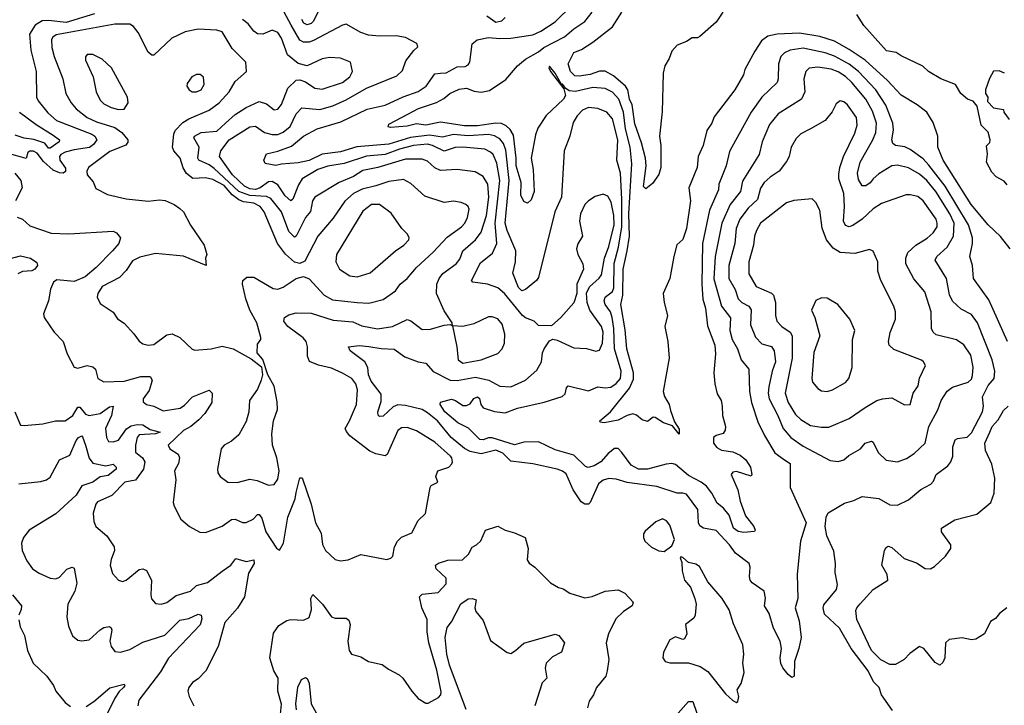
# Model space of a CAD drawing. Extents: x 1493970 to 1595317, y 729910 to 844791.
# Tile 96 of 256: x 1581180 to 1586503, y 770818 to 774524. Entities that reach past the tile are written whole.
import ezdxf

# ---------------------------------------------------------------- set-up
doc = ezdxf.new("R2010")
doc.units = 0

msp = doc.modelspace()

# ---------------------------------------------------------------- linework, layer by layer
at = {"layer": '0CON10XD'}
for points in [[(1583876.4, 773076.4), (1583845.8, 773155), (1583861.1, 773215), (1583862.1, 773275), (1583815.1, 773385.1), (1583805.1, 773425), (1583825.6, 773655), (1583808.8, 773818.8), (1583795.6, 773855), (1583775, 773879.8), (1583746.5, 773896.5), (1583715, 773902.9), (1583605, 773896.4), (1583525, 773903.8), (1583465, 773890.2), (1583395, 773900.7), (1583292.9, 773887.1), (1583175, 773852), (1583003, 773837), (1582915, 773809.5), (1582815, 773797.4), (1582745, 773763.1), (1582685, 773749.9), (1582595, 773743.5), (1582564.1, 773735.9), (1582506.8, 773746.8), (1582499.4, 773765), (1582515, 773800), (1582575, 773812.8), (1582649.9, 773840.1), (1582715, 773895.5), (1582787.5, 773935), (1582916.9, 773973.1), (1583058.5, 774041.5), (1583155, 774062.5), (1583252.5, 774107.5), (1583335, 774136.4), (1583376.8, 774165), (1583425, 774231.8), (1583455.8, 774235.8), (1583485, 774237.5), (1583545, 774269.7), (1583587.9, 774272.1), (1583605, 774280), (1583612.9, 774295), (1583625.6, 774394.4), (1583653.7, 774416.3), (1583715, 774428.5), (1583775, 774422.1), (1583835, 774423.8), (1583955, 774443.5), (1583997.6, 774462.4), (1584075, 774513.5), (1584168.9, 774605)], [(1582819.4, 774615), (1582765.7, 774515), (1582755, 774503.6), (1582735, 774497.3), (1582716.5, 774506.5), (1582705, 774526.2)], [(1581584.2, 774555.8), (1581431.4, 774508.6), (1581335, 774520.6), (1581301.9, 774518.1), (1581263.8, 774495), (1581233, 774447), (1581239.5, 774359.5), (1581268.9, 774245), (1581270.4, 774105), (1581279.6, 774085), (1581331.2, 774021.2), (1581378.6, 773978.6), (1581570.5, 773905), (1581585.4, 773895), (1581597.5, 773875), (1581579.8, 773850.2), (1581557.2, 773832.8), (1581475, 773821.4), (1581425, 773808.3), (1581401.6, 773795), (1581394.8, 773785), (1581396.2, 773765), (1581428, 773722), (1581426.9, 773703.1), (1581415.7, 773694.3), (1581395, 773696.5), (1581361.2, 773711.2), (1581307.8, 773757.8), (1581275, 773802.5), (1581255, 773813.2), (1581235, 773814.4), (1581223.9, 773806.1), (1581215.5, 773774.5), (1581190.4, 773780.4), (1581136.7, 773795)], [(1585899.4, 770789.4), (1585840, 770875), (1585825.7, 770915), (1585795.3, 770945.3), (1585766.7, 771005), (1585675.8, 771125), (1585611.5, 771235), (1585531.1, 771311.1), (1585524.3, 771345), (1585528.3, 771361.7), (1585595.8, 771444.2), (1585601.7, 771471.7), (1585589.2, 771535), (1585590, 771585), (1585581.7, 771651.7), (1585544.2, 771735), (1585534.1, 771784.1), (1585539.5, 771835), (1585551.5, 771858.5), (1585638.9, 771911.1), (1585688.8, 771925), (1585735, 771947.1), (1585825, 771935.7), (1585885, 771901.4), (1585925, 771900.8), (1585985, 771928), (1586052, 771985), (1586106.2, 772013.8), (1586121.1, 772028.9), (1586135, 772065.7), (1586197.4, 772112.6), (1586213.8, 772135), (1586225.4, 772165), (1586225.4, 772215), (1586237.1, 772252.9), (1586249.6, 772260.4), (1586302.8, 772267.2), (1586325, 772290.8), (1586385.1, 772405), (1586391, 772435), (1586386, 772485), (1586415, 772546), (1586448.2, 772585), (1586451.3, 772625), (1586436.9, 772685), (1586357.4, 772885), (1586325, 772931.5), (1586269.5, 772959.5), (1586222.4, 773002.4), (1586207.7, 773037.7), (1586191.3, 773125), (1586128.9, 773225), (1586138.5, 773245), (1586194.8, 773295.2), (1586228.3, 773355), (1586232.1, 773425), (1586209.1, 773475), (1586133.6, 773595), (1586085, 773654.8), (1586045, 773689.8), (1585985, 773724.2), (1585925, 773737.6), (1585895, 773733.5), (1585825, 773691.3), (1585793.5, 773665), (1585777.3, 773642.7), (1585755, 773626.9), (1585735, 773627.1), (1585715, 773660), (1585708.9, 773695), (1585723.5, 773755), (1585792.8, 773875), (1585808.5, 773915), (1585812.7, 773965), (1585790.7, 774030.7), (1585754.3, 774095), (1585679.5, 774185), (1585645, 774217.6), (1585605, 774242.6), (1585567.1, 774257.1), (1585495, 774268.4), (1585448.4, 774261.6), (1585430.5, 774245), (1585419.2, 774205), (1585424.6, 774135), (1585406.9, 774095), (1585280.5, 774015), (1585233, 773957), (1585194.4, 773864.4), (1585177.5, 773795), (1585088.5, 773651.5), (1585076.9, 773595), (1585021.9, 773525), (1584975.5, 773424.5), (1584940.6, 773245), (1584932.8, 773122.8), (1584973.8, 772975), (1585022, 772912), (1585019.5, 772845), (1585032.5, 772795), (1585060.5, 772745), (1585080, 772685), (1585121.4, 772635), (1585125.3, 772515), (1585136.2, 772455), (1585170.8, 772350.9), (1585206.5, 772276.5), (1585262.4, 772182.4), (1585315, 772145.3), (1585345.6, 772125), (1585344.6, 771995), (1585431.2, 771805), (1585401.4, 771705), (1585383, 771527), (1585387.1, 771395), (1585372.5, 771345), (1585393.3, 771275), (1585404.5, 771184.5), (1585392.5, 771125), (1585368.8, 771055), (1585366.2, 770975), (1585355, 770967.5), (1585335, 770984), (1585305, 771020.8), (1585295, 771043.3), (1585291.8, 771075), (1585298.7, 771125), (1585292, 771165), (1585256.1, 771235), (1585231.6, 771315), (1585205.9, 771355), (1585212.3, 771397.7), (1585205, 771435.5), (1585140.6, 771480.6), (1585128.8, 771495), (1585124.7, 771515), (1585129.6, 771565), (1585122.9, 771585), (1585049.6, 771639.6), (1585017.9, 771685), (1584945, 771762.5), (1584876.2, 771776.2), (1584857.3, 771787.3), (1584850.3, 771805), (1584847, 771877), (1584785, 771958.9), (1584765, 771965.3), (1584734.6, 771964.6), (1584625, 772000.7), (1584465, 772022), (1584405, 772041.1), (1584365, 772043.5), (1584334, 772035), (1584308.9, 772015), (1584265, 771914.2), (1584255, 771904.5), (1584235.5, 771904.5), (1584215, 771918.2), (1584172.5, 771982.5), (1584135, 772068.6), (1584115, 772084.4), (1584085.4, 772095.4), (1583955, 772122.9), (1583835, 772137.1), (1583791.3, 772181.3), (1583755, 772196.8), (1583675, 772178.1), (1583615, 772189.4), (1583585, 772206.5), (1583512.2, 772265), (1583438.9, 772355), (1583385, 772399.6), (1583355, 772416.3), (1583265, 772439.6), (1583225, 772442.9), (1583198.7, 772431.3), (1583145, 772380.9), (1583125, 772379.5), (1583117.3, 772387.3), (1583115.3, 772405), (1583135, 772461.2), (1583135, 772500), (1583080.4, 772570.4), (1583066.1, 772605), (1583061.4, 772645), (1583045.9, 772675), (1582966.2, 772735), (1582956.7, 772755), (1583015, 772762.9), (1583067.2, 772757.3), (1583134, 772746), (1583205, 772743.8), (1583261.5, 772701.5), (1583335, 772674.7), (1583375, 772667.5), (1583415, 772622.2), (1583506.4, 772576.4), (1583545, 772573.4), (1583645, 772591.5), (1583715.7, 772575), (1583775, 772542.7), (1583835, 772540.4), (1583915, 772575.5), (1583975, 772628.9), (1584001.5, 772675), (1584007.1, 772722.9), (1584015.6, 772745), (1584045, 772788.8), (1584062.5, 772797.5), (1584085, 772792.5), (1584175, 772750), (1584245, 772746.9), (1584295, 772731.9), (1584315, 772737.1), (1584331.4, 772775), (1584334.7, 772835), (1584324.6, 772865), (1584262.9, 772955), (1584247.5, 772995), (1584244.3, 773045.7), (1584260.4, 773079.6), (1584313.3, 773126.7), (1584324.7, 773145.3), (1584341.6, 773235), (1584365, 773297.8), (1584393.5, 773415), (1584392, 773465), (1584378, 773538), (1584359.9, 773569.9), (1584335, 773581.5), (1584290.8, 773569.2), (1584254.4, 773545.6), (1584235, 773524.5), (1584211.9, 773475), (1584206.2, 773435), (1584222.5, 773355), (1584197.5, 773312.5), (1584190.3, 773285), (1584196.6, 773255), (1584223.6, 773205), (1584228.1, 773175), (1584192.5, 773095), (1584191.2, 773045), (1584175, 772993.3), (1584105.8, 772915), (1584055, 772870), (1583985, 772872), (1583961.2, 772895), (1583915, 772912.5), (1583898.2, 772925), (1583800.5, 773045), (1583765.2, 773075.2), (1583708.8, 773095), (1583630, 773105), (1583621.9, 773115), (1583670.4, 773209.6), (1583736.9, 773263.1), (1583760, 773315), (1583751.4, 773425), (1583776.2, 773655), (1583759.6, 773749.6), (1583739.4, 773795), (1583725, 773809.1), (1583693.8, 773823.8), (1583575, 773835.7), (1583535, 773833.7), (1583475, 773813.9), (1583412.1, 773845), (1583385, 773851.9), (1583309.2, 773845), (1583233.3, 773825), (1583155.1, 773794.9), (1583054.2, 773785.8), (1582935, 773747.7), (1582845, 773731.9), (1582792.2, 773715), (1582706.7, 773663.3), (1582687.8, 773632.2), (1582656.6, 773553.4), (1582645, 773545.5), (1582615, 773571.6), (1582575, 773631.4), (1582545, 773650.2), (1582525, 773648.1), (1582479.2, 773615), (1582455, 773606.5), (1582425, 773610.2), (1582395.3, 773625), (1582330.5, 773685), (1582260.4, 773785), (1582267.1, 773815), (1582312.9, 773875), (1582425, 773945.4), (1582455, 773948.2), (1582503.5, 773915), (1582545, 773903), (1582575, 773904.3), (1582605, 773915.8), (1582642.8, 773947.2), (1582675, 774015.5), (1582705, 774047.7), (1582801.7, 774038.3), (1582872.1, 774057.9), (1582945, 774091.4), (1583055, 774154.7), (1583219.4, 774220.6), (1583249.4, 774250.6), (1583268.3, 774301.7), (1583311.4, 774358.6), (1583333, 774377), (1583326.7, 774395), (1583265, 774427.5), (1583215, 774437.1), (1583125.4, 774434.6), (1583065, 774441.5), (1583025, 774454.4), (1582945, 774499.4), (1582925, 774495.6), (1582768.8, 774411.2), (1582745, 774403.2), (1582715, 774403.3), (1582694.6, 774414.6), (1582648.1, 774495), (1582608.9, 774565)], [(1584697.9, 772412.1), (1584720.8, 772350.8), (1584745, 772310), (1584746, 772284), (1584709.1, 772329.1), (1584660.8, 772345), (1584615, 772374), (1584604.4, 772375.6), (1584575, 772352.5), (1584545, 772361.4), (1584515, 772385.8), (1584495, 772392.9), (1584465, 772385.5), (1584415, 772359), (1584340, 772345), (1584318.3, 772348.3), (1584316.7, 772355), (1584374.2, 772405), (1584476.7, 772533.3), (1584499, 772581), (1584498.7, 772615), (1584462.4, 772745), (1584453, 772847), (1584429.1, 772985), (1584441.2, 773035), (1584443.3, 773175), (1584464.9, 773275.1), (1584477.2, 773355), (1584473.4, 773475), (1584490.1, 773745), (1584479.7, 773835), (1584454.9, 773935), (1584444.2, 774024.2), (1584419.6, 774095), (1584385, 774132.9), (1584345, 774152.9), (1584278, 774158), (1584185, 774136.5), (1584150.2, 774140.2), (1584131.7, 774151.7), (1584115, 774176), (1584107, 774177), (1584075.6, 774235), (1584045, 774272.5), (1584041.2, 774265), (1584050, 774245), (1584121.2, 774151.2), (1584130, 774115), (1584120, 774095), (1584026.4, 774006.4), (1583982.1, 773937.9), (1583968.2, 773901.8), (1583945.4, 773775), (1583956.1, 773713.9), (1583962.2, 773595), (1583945, 773550), (1583925, 773532.5), (1583905, 773542), (1583888.5, 773575), (1583890.4, 773645), (1583863.6, 773735), (1583864.7, 773775), (1583849.6, 773899.6), (1583831.6, 773931.6), (1583810.7, 773950.7), (1583785, 773963.1), (1583755, 773965.6), (1583655, 773951.3), (1583585, 773950.4), (1583455, 773970.8), (1583375, 773954.6), (1583325, 773961.1), (1583275, 773948.5), (1583185, 773941.9), (1583171.2, 773945), (1583175, 773960), (1583248, 773998), (1583336.2, 774045), (1583433.2, 774076.8), (1583472.4, 774097.6), (1583506, 774125), (1583555, 774148.8), (1583595, 774154.4), (1583637.8, 774137.8), (1583675, 774131.8), (1583719.2, 774140.8), (1583808.2, 774201.8), (1583871.5, 774275), (1583915, 774311.8), (1583985, 774351.4), (1584014.2, 774375), (1584125, 774432.4), (1584175.2, 774474.8), (1584236, 774514), (1584275.6, 774564.4)], [(1583804.5, 774535.5), (1583785, 774516), (1583755, 774510), (1583705, 774544.4)], [(1584982, 774565), (1584945, 774511.2), (1584857.3, 774432.7), (1584845, 774426.7), (1584815, 774426.7), (1584785, 774406.2), (1584735, 774386.2), (1584705.8, 774355), (1584691.4, 774315), (1584667.1, 774275), (1584659.4, 774235), (1584653.9, 774026.1), (1584638.9, 773895), (1584645.6, 773845), (1584646.4, 773725), (1584635, 773686.7), (1584601.7, 773638.3), (1584565, 773610.8), (1584552.8, 773622.8), (1584567.5, 773735), (1584563.1, 773775), (1584540.8, 773859.2), (1584505, 773962), (1584491, 774065), (1584477.3, 774095), (1584467.6, 774145), (1584454.9, 774164.9), (1584390.2, 774220.2), (1584345, 774245.3), (1584315, 774245.3), (1584265, 774228.5), (1584205, 774219.2), (1584180.9, 774220.9), (1584157.9, 774245), (1584144.5, 774285), (1584175, 774347.1), (1584216.4, 774363.6), (1584277.8, 774402.2), (1584384.3, 774485.7), (1584436.2, 774565)], [(1586518.3, 773631.7), (1586501.7, 773651.7), (1586460, 773675), (1586435, 773700), (1586407.5, 773755), (1586412.5, 773797.5), (1586406.7, 773843.3), (1586425, 773860), (1586427.5, 773875), (1586415.8, 773915.8), (1586378.8, 773955), (1586356.1, 774056.1), (1586334.1, 774084.1), (1586305, 774094), (1586268.8, 774125), (1586240, 774175), (1586160, 774205), (1586093.8, 774245), (1586062.7, 774272.7), (1585945, 774328.8), (1585917.7, 774347.7), (1585865.9, 774355.9), (1585743.6, 774493.6), (1585705, 774552.9)], [(1582525, 772007.8), (1582555, 772011.4), (1582575, 772041.2), (1582583.1, 772085), (1582570.3, 772155), (1582546.9, 772225), (1582542.5, 772285), (1582551.4, 772355), (1582573.2, 772416.8), (1582572.1, 772457.9), (1582555, 772543.3), (1582520.8, 772605), (1582495, 772686.7), (1582464.2, 772724.2), (1582465, 772770), (1582483.3, 772795), (1582483.6, 772806.4), (1582461.2, 772885), (1582423.5, 772955), (1582403.2, 773015), (1582384.4, 773095), (1582385.8, 773114.2), (1582407.1, 773132.9), (1582445, 773132.2), (1582551.1, 773071.1), (1582575, 773066.9), (1582605, 773078.1), (1582674.6, 773125.4), (1582715, 773136.9), (1582745, 773122.9), (1582825.3, 773035.2), (1582870.3, 773010.3), (1583005.3, 772994.7), (1583067.3, 772992.7), (1583145, 773011.8), (1583211.5, 773058.5), (1583236.9, 773095), (1583274.3, 773125), (1583325.7, 773184.3), (1583415, 773267.3), (1583490.6, 773349.4), (1583568.8, 773405), (1583587.1, 773425), (1583600.9, 773455), (1583609.5, 773499.5), (1583604, 773515), (1583591.2, 773525), (1583566.3, 773536.3), (1583525, 773543.3), (1583475, 773536.9), (1583369.7, 773569.7), (1583295, 773638.1), (1583255, 773660.9), (1583175, 773650.6), (1583105, 773625.7), (1583031.3, 773608.7), (1582983.8, 773585), (1582937.1, 773542.9), (1582875, 773451.1), (1582791.8, 773355), (1582720.8, 773219.2), (1582695, 773205.6), (1582665, 773214.5), (1582617.7, 773257.7), (1582574.3, 773314.3), (1582501.2, 773485), (1582479.7, 773515), (1582445, 773532.9), (1582390.5, 773540.5), (1582365, 773550.6), (1582328.1, 773578.1), (1582285, 773628.5), (1582225, 773659.7), (1582185, 773669.5), (1582115.9, 773665.9), (1582082.3, 773692.3), (1582064.3, 773724.3), (1582047.9, 773775), (1582012.7, 773815), (1582006.6, 773835), (1582012.6, 773905), (1582020, 773925), (1582062.2, 773967.8), (1582095, 773988.1), (1582204.2, 774035), (1582257.8, 774075), (1582311.8, 774135), (1582345, 774190.8), (1582406.2, 774245), (1582402, 774295), (1582328.1, 774368.1), (1582275, 774458.6), (1582245, 774468.6), (1582145, 774473.8), (1582075, 774458.5), (1582002.2, 774425), (1581905, 774332.5), (1581895, 774332.9), (1581875, 774349.2), (1581820.6, 774455), (1581795, 774487.5), (1581775, 774500.6), (1581695, 774500.8), (1581376.9, 774443.1), (1581359.4, 774430.6), (1581352.5, 774417.5), (1581353.5, 774375), (1581365.9, 774325), (1581413.3, 774205), (1581429.6, 774125), (1581458.5, 774075), (1581485, 774042.9), (1581545.4, 773995), (1581595, 773972), (1581695, 773942.3), (1581732.7, 773915), (1581764.6, 773875), (1581765, 773862.5), (1581754, 773846), (1581667.7, 773812.3), (1581551.4, 773725), (1581542.2, 773705), (1581544.6, 773685), (1581577.1, 773647.1), (1581591.6, 773611.6), (1581655, 773580), (1581755, 773556.2), (1581875, 773543.8), (1581935, 773550.5), (1581966.9, 773546.9), (1582015, 773525.6), (1582045, 773503.1), (1582065.6, 773485), (1582104, 773414), (1582177.5, 773305), (1582192.5, 773255), (1582183.8, 773235), (1582187.5, 773195), (1582065, 773245.7), (1581915, 773260), (1581828.7, 773241.3), (1581789.4, 773220.6), (1581755, 773169.2), (1581719.1, 773130.9), (1581625, 773082.9), (1581602.5, 773045), (1581599.2, 773025), (1581615, 772990), (1581685, 772943.8), (1581708.1, 772908.1), (1581745, 772884), (1581797, 772827), (1581825, 772785.8), (1581845, 772771.9), (1581874.5, 772764.5), (1581905, 772768.8), (1581975, 772820), (1582005, 772826.9), (1582045, 772805.5), (1582112.6, 772742.6), (1582127.3, 772737.3), (1582215, 772745.4), (1582275, 772758.9), (1582334.2, 772745.8), (1582431.4, 772691.4), (1582487, 772647), (1582492, 772605), (1582486, 772575), (1582465, 772526.7), (1582422.5, 772465), (1582418.6, 772405), (1582405, 772352.5), (1582365, 772280), (1582324.4, 772245.6), (1582285.7, 772224.3), (1582269.2, 772205), (1582248.9, 772095), (1582251.9, 772075), (1582264.2, 772055), (1582305, 772024.4), (1582355, 772023.1), (1582425, 772040), (1582463.1, 772033.1), (1582525, 772007.8)], [(1582915, 771599.2), (1582955, 771604.3), (1583025, 771634), (1583165, 771606), (1583187, 771613), (1583197.5, 771625), (1583207.1, 771675), (1583222.5, 771705), (1583245, 771727.1), (1583299.7, 771750.3), (1583333.7, 771816.3), (1583374.4, 771855), (1583399.2, 771995), (1583405, 772006), (1583440, 772025), (1583430, 772055), (1583440, 772085), (1583500, 772105), (1583517.1, 772122.9), (1583520, 772135), (1583517.1, 772155), (1583509.2, 772165), (1583425, 772240), (1583325, 772301.1), (1583275, 772319.5), (1583245, 772318.1), (1583225, 772304.3), (1583165.9, 772174.1), (1583155, 772166.5), (1583105, 772177.3), (1583072.2, 772192.2), (1582964.4, 772275), (1582947.6, 772297.6), (1582940, 772315), (1582963.1, 772355), (1583000.5, 772445), (1583006, 772524), (1582996.6, 772555), (1582975, 772585.5), (1582925, 772614.4), (1582865, 772640), (1582795, 772656.9), (1582746.8, 772676.8), (1582735.4, 772705), (1582736.2, 772755), (1582729.5, 772785), (1582712.2, 772805), (1582629.2, 772865), (1582607.8, 772895), (1582611.4, 772915), (1582635, 772929.2), (1582675, 772940), (1582755, 772938.6), (1582875, 772899.8), (1582981, 772891), (1583029, 772869), (1583115, 772852.4), (1583195, 772866.1), (1583275, 772903.6), (1583295, 772895.6), (1583355, 772849.4), (1583400.8, 772850.8), (1583475, 772873.8), (1583507.5, 772877.5), (1583520, 772870), (1583517.5, 772885), (1583475, 772950), (1583433.9, 773043.9), (1583435.5, 773095.5), (1583447.2, 773125), (1583467.2, 773152.8), (1583540.4, 773205), (1583560.1, 773229.9), (1583575.5, 773275), (1583644.8, 773335.2), (1583675, 773375.6), (1583703.4, 773465), (1583716.3, 773565), (1583711.1, 773635), (1583685, 773676.4), (1583641.5, 773701.5), (1583545, 773714.7), (1583455, 773709.1), (1583425, 773722.9), (1583385, 773760.4), (1583355, 773770.8), (1583265, 773770.4), (1583115.3, 773725.3), (1583035, 773709.3), (1582985, 773676.2), (1582907.5, 773645), (1582775.3, 773564.7), (1582762.7, 773545), (1582751.9, 773488.1), (1582725.1, 773454.8), (1582675, 773354.4), (1582665, 773349.5), (1582635, 773378.8), (1582595.7, 773485), (1582538.3, 773558.3), (1582515, 773568.7), (1582423.5, 773573.5), (1582365, 773595.1), (1582230.6, 773720.6), (1582205, 773739.5), (1582148, 773765), (1582143.8, 773775), (1582150.8, 773835), (1582121.5, 773885), (1582125.6, 773895), (1582161.2, 773915), (1582245, 773922.4), (1582292.8, 773965), (1582345, 774011.9), (1582405, 774049.6), (1582475, 774082.3), (1582515, 774070), (1582555, 774037.5), (1582575, 774040.6), (1582595, 774065.7), (1582629.6, 774155), (1582675, 774197.3), (1582695, 774198.8), (1582725, 774189.1), (1582775.8, 774155), (1582815, 774148.9), (1582925, 774185.3), (1582964.1, 774215), (1582979.7, 774245), (1582967.8, 774295), (1582915, 774316.3), (1582855, 774319.8), (1582815, 774312.4), (1582735, 774275.5), (1582685, 774286.9), (1582628.4, 774335), (1582595.2, 774425.2), (1582574.7, 774454.7), (1582545, 774467.3), (1582495, 774446.2), (1582465, 774447.3), (1582445, 774461.8), (1582415, 774502.3), (1582384.5, 774525)], [(1586534.3, 773285), (1586482.1, 773352.1), (1586415.6, 773415.6), (1586323.4, 773525), (1586173.1, 773765), (1586143.8, 773835), (1586143.3, 773895), (1586118.6, 773968.6), (1586084.4, 774025), (1586032, 774065), (1585945, 774116.4), (1585872, 774195), (1585750.3, 774305), (1585665, 774363.5), (1585585, 774407.8), (1585505, 774432.9), (1585395, 774451), (1585275, 774446.7), (1585225, 774434.6), (1585189.6, 774410.4), (1585153.9, 774355), (1585101.1, 774255), (1585093, 774227), (1585045.6, 774145), (1584935, 773998.8), (1584922.2, 773965), (1584895.4, 773924.6), (1584874.5, 773845), (1584848.2, 773785), (1584843.3, 773725), (1584798.1, 773615), (1584806.2, 773545), (1584785.4, 773395), (1584765, 773336.2), (1584733, 773307), (1584715.6, 773245), (1584694.4, 773125), (1584658.9, 773045), (1584663.8, 772996.2), (1584683.1, 772925), (1584668.2, 772865), (1584684.6, 772785), (1584690.9, 772695), (1584658.5, 772515), (1584666.9, 772486.9), (1584690.9, 772445), (1584697.9, 772412.1)], [(1581715, 774038.9), (1581745, 774041.2), (1581765.7, 774074.3), (1581762.9, 774105), (1581675.7, 774265), (1581625, 774310.8), (1581575, 774335.7), (1581545, 774336), (1581535.9, 774324.1), (1581536, 774305), (1581577.1, 774215), (1581593.5, 774135), (1581615, 774089.2), (1581635, 774070), (1581675, 774050), (1581715, 774038.9)], [(1586521.1, 772785), (1586419.5, 773009.5), (1586336.7, 773125), (1586331.5, 773195), (1586316.2, 773245), (1586332, 773315), (1586330.3, 773345), (1586309.8, 773415), (1586183.4, 773625), (1586095, 773738.8), (1586065, 773772.6), (1585995, 773823.6), (1585965, 773836.5), (1585914.7, 773844.7), (1585900, 773855), (1585895.5, 773875), (1585903.3, 773926.7), (1585900.5, 773965), (1585862, 774062), (1585807.8, 774145), (1585714.9, 774244.9), (1585663.9, 774283.9), (1585585, 774327.1), (1585535, 774344.4), (1585415, 774370), (1585345, 774360.6), (1585314.8, 774345.2), (1585294.2, 774325.8), (1585281.8, 774285), (1585280.4, 774205), (1585274.5, 774185), (1585192.3, 774105), (1585134, 774025), (1585030.5, 773835), (1585017.5, 773812.5), (1584999.1, 773735), (1584960, 773635), (1584958.2, 773605), (1584910.2, 773495), (1584871.8, 773315), (1584867.6, 773095), (1584872.8, 773012.8), (1584887.4, 772965), (1584898.8, 772868.8), (1584938.9, 772765), (1584942.4, 772717.6), (1584933.6, 772615), (1584937.8, 772555), (1584951.3, 772501.3), (1584971.9, 772465), (1584978.6, 772435), (1584978.8, 772385), (1584996, 772325), (1584994, 772305), (1584982.5, 772287.5), (1584945, 772276.2), (1584931.2, 772265), (1584930.6, 772235), (1584948.3, 772211.7), (1584975, 772196.9), (1585035, 772188.8), (1585075, 772171.1), (1585105.4, 772145), (1585130.5, 772105), (1585138.8, 772065), (1585135, 772057.5), (1585055, 772082.2), (1585035, 772078.1), (1585025.8, 772065), (1585062.9, 771982.9), (1585075, 771922), (1585103.1, 771843.1), (1585149.4, 771785), (1585156.7, 771765), (1585153.3, 771756.7), (1585095, 771752.6), (1585065, 771757.3), (1585039.5, 771775), (1585016.4, 771845), (1584985, 771884.1), (1584951.4, 771911.4), (1584922.6, 771965), (1584892.2, 772002.2), (1584864.8, 772024.8), (1584795, 772059.6), (1584725, 772119.2), (1584705, 772124.7), (1584675, 772121.6), (1584575, 772095.2), (1584525, 772094.8), (1584485, 772116.1), (1584435.2, 772185.2), (1584415, 772206.7), (1584395, 772206.4), (1584360.9, 772179.1), (1584322.7, 772135), (1584285, 772112.4), (1584253.4, 772103.4), (1584239.4, 772109.4), (1584175, 772170.7), (1584075, 772198.4), (1583985, 772241.7), (1583905, 772239.6), (1583855, 772225.9), (1583735, 772263.9), (1583715, 772263.8), (1583685, 772252.6), (1583667.8, 772255), (1583605.8, 772315.8), (1583547.8, 772345), (1583478.9, 772405), (1583454, 772445), (1583454.1, 772455.9), (1583515, 772472.2), (1583535.9, 772465.9), (1583575, 772439.5), (1583595, 772438.5), (1583615, 772448.1), (1583635, 772476.7), (1583655, 772485.5), (1583665, 772476), (1583673.3, 772443.3), (1583685, 772426.9), (1583746.3, 772406.4), (1583805, 772398.8), (1583871.2, 772425), (1584015, 772455.9), (1584113.1, 772486.9), (1584128.7, 772501.3), (1584135.6, 772535), (1584144.5, 772545.5), (1584255, 772518.5), (1584305, 772540.4), (1584345, 772534.1), (1584375, 772538.6), (1584405, 772557.7), (1584427.8, 772585), (1584432.3, 772625), (1584396.5, 772745), (1584392.9, 772855), (1584383.9, 772913.9), (1584374.5, 772945), (1584345.6, 772985), (1584339.6, 773005), (1584344.9, 773025.1), (1584385, 773054.7), (1584392.3, 773075), (1584393.8, 773206.2), (1584417.7, 773295), (1584435.1, 773405), (1584435.8, 773555), (1584428.8, 773695), (1584408.3, 773765), (1584413.7, 773875), (1584385, 773988.9), (1584355, 774024.6), (1584305.2, 774045.2), (1584255, 774049.5), (1584222.3, 774035), (1584194.7, 774005), (1584172.1, 773967.9), (1584153.5, 773895), (1584123.8, 773815), (1584110, 773565), (1584073.5, 773485), (1583985, 773131.2), (1583974.4, 773115), (1583915, 773065.7), (1583895, 773059.2), (1583876.4, 773076.4)], [(1582135, 774134.5), (1582160.8, 774145), (1582176.7, 774175), (1582174.3, 774214.3), (1582155, 774228.6), (1582135, 774227.5), (1582110, 774215), (1582085, 774180), (1582084.2, 774165), (1582096.2, 774145), (1582112.5, 774135), (1582135, 774134.5)], [(1586505, 774235.7), (1586475, 774247.1), (1586445, 774245.8), (1586422.7, 774207.3), (1586402, 774145), (1586402, 774125), (1586413.3, 774105), (1586413, 774083), (1586445, 774047.5), (1586498.3, 774038.3), (1586500, 774025), (1586530, 773985)], [(1585925, 772133.8), (1585975, 772152.2), (1586015, 772178.9), (1586074.4, 772235), (1586096, 772325), (1586143, 772415), (1586161.2, 772465), (1586193.6, 772516.4), (1586222.9, 772537.1), (1586307.5, 772565), (1586325, 772580.9), (1586331.7, 772601.7), (1586335.3, 772645.2), (1586321.7, 772711.7), (1586285, 772767.5), (1586245, 772793.8), (1586135, 772821.3), (1586118.2, 772835), (1586110, 772855), (1586108.5, 772945), (1586073.3, 773053.3), (1586013.5, 773123.5), (1585971.1, 773205), (1585971.3, 773235), (1585981.8, 773265), (1586024.6, 773305), (1586086.9, 773343.1), (1586118.7, 773371.3), (1586139.3, 773405), (1586140.9, 773425), (1586134.2, 773445.8), (1586065, 773544.6), (1586035, 773568.5), (1585995, 773578.5), (1585972.2, 773577.8), (1585839.8, 773530.2), (1585795, 773502.5), (1585734.8, 773445.2), (1585685, 773411.6), (1585665, 773404.6), (1585645, 773411.5), (1585633.3, 773435), (1585639, 773515), (1585634.7, 773585), (1585608.4, 773665), (1585609.2, 773689.2), (1585614.3, 773725), (1585634.2, 773785), (1585695, 773911.2), (1585707.1, 773955), (1585704.5, 773995), (1585655, 774064.2), (1585635, 774080.8), (1585615, 774086), (1585595, 774070), (1585573.1, 774026.9), (1585535, 773980), (1585456, 773935), (1585402.9, 773907.1), (1585377.7, 773882.3), (1585350.4, 773835), (1585340, 773785), (1585325, 773757.1), (1585285.2, 773704.8), (1585236.5, 773673.5), (1585205.4, 773645), (1585185, 773614.3), (1585168.5, 773551.5), (1585117.5, 773505), (1585074, 773446), (1585052.7, 773395), (1585047, 773315), (1585013.2, 773195), (1585013.9, 773125), (1585048.4, 773065), (1585064.2, 773015), (1585083.8, 772995), (1585122.3, 772975), (1585135.2, 772955.2), (1585130.9, 772875), (1585158.5, 772808.5), (1585193, 772773), (1585245, 772756.8), (1585259.5, 772735), (1585265.8, 772675), (1585248, 772625), (1585230.5, 772540.5), (1585226.2, 772505), (1585232.2, 772475), (1585278.9, 772385), (1585307.4, 772315), (1585348.8, 772265), (1585415, 772218), (1585562.2, 772142.2), (1585605, 772135.6), (1585635, 772144.6), (1585661.7, 772168.3), (1585725, 772204.3), (1585751.2, 772235), (1585785, 772246.2), (1585795, 772241.2), (1585821.9, 772185), (1585865, 772144), (1585925, 772133.8)], [(1581178.2, 774025), (1581268.5, 773958.5), (1581361, 773901), (1581394.4, 773875), (1581392.9, 773865), (1581345, 773830.5), (1581335, 773829.5), (1581315, 773856.8), (1581255.9, 773875.9), (1581205, 773883.1), (1581155, 773900.5)], [(1581154.5, 773694.5), (1581185.8, 773655), (1581192.5, 773615), (1581158, 773545)], [(1583005, 773134.5), (1583075, 773156.7), (1583210.8, 773275), (1583257.5, 773305), (1583284, 773335), (1583285.7, 773345.7), (1583276, 773365), (1583246, 773395), (1583188.1, 773478.1), (1583126, 773526), (1583082, 773525), (1583035, 773490), (1582891.9, 773255), (1582889.4, 773215), (1582909.4, 773175), (1582965, 773139.5), (1583005, 773134.5)], [(1585515, 772321.1), (1585555, 772322.3), (1585665, 772368.5), (1585751.5, 772428.5), (1585814.8, 772465.2), (1585845, 772474.6), (1585895, 772480), (1585963, 772443), (1585995, 772444.2), (1586011.3, 772505), (1586037.9, 772545), (1586044.3, 772585.7), (1586076.9, 772655), (1586067.1, 772675), (1586054.6, 772684.6), (1585905, 772741.9), (1585880.9, 772765), (1585877.9, 772785), (1585886.2, 772833.8), (1585915.5, 772905), (1585914.4, 772945), (1585906.2, 772976.2), (1585836.5, 773115), (1585820, 773165), (1585820, 773215), (1585795, 773273.3), (1585775, 773282), (1585695, 773260.5), (1585616.1, 773266.1), (1585578.4, 773288.4), (1585542.7, 773335), (1585518.3, 773398.3), (1585505.6, 773495), (1585485, 773536.2), (1585465, 773556.7), (1585365, 773547.5), (1585325, 773534.2), (1585185.6, 773425), (1585162.7, 773385), (1585152.8, 773355), (1585147.6, 773305), (1585121.2, 773215), (1585121.2, 773151.2), (1585162, 773082), (1585245, 773046.4), (1585255, 773035.7), (1585266.7, 772995), (1585265.5, 772925), (1585272.5, 772895), (1585300, 772865), (1585345.8, 772835.8), (1585356.5, 772815), (1585355.7, 772695), (1585318.1, 772505), (1585334.1, 772455), (1585375, 772390), (1585402.3, 772362.3), (1585455, 772331.1), (1585515, 772321.1)], [(1581166, 773456), (1581195, 773446), (1581235, 773410), (1581350.8, 773370.8), (1581445, 773367.2), (1581685, 773381.1), (1581702.6, 773372.6), (1581724.2, 773345), (1581715.4, 773315), (1581681.1, 773275), (1581592.8, 773185), (1581534.7, 773135), (1581475, 773108.5), (1581381.4, 773118.6), (1581362.5, 773105), (1581347.3, 773067.3), (1581335.7, 773004.3), (1581308.8, 772935), (1581312, 772915), (1581365.6, 772835.6), (1581414.2, 772785), (1581437.4, 772717.4), (1581475, 772646.2), (1581495, 772640.8), (1581545, 772655.6), (1581575, 772648.6), (1581589.2, 772635), (1581602.5, 772585), (1581635, 772566.9), (1581745, 772570.3), (1581835, 772596.2), (1581885, 772595.6), (1581895.4, 772575.4), (1581891.5, 772555), (1581879.8, 772520.2), (1581848.1, 772475), (1581848.1, 772458.1), (1581864.6, 772444.6), (1581905.4, 772435.4), (1581955, 772409.4), (1582047.1, 772425), (1582070.1, 772439.9), (1582115, 772486.2), (1582205, 772521.4), (1582220, 772505), (1582218.1, 772455), (1582180.5, 772395), (1582148.8, 772361.2), (1582104.6, 772325.4), (1582065, 772303.1), (1581983.1, 772225), (1581990.8, 772205), (1582036, 772176), (1582043.6, 772155), (1582038.2, 772125), (1582016.7, 772085), (1582023.2, 772036.8), (1582010, 771915), (1582014.2, 771895), (1582051.2, 771825), (1582098.8, 771785), (1582154.2, 771754.2), (1582185, 771752.5), (1582275, 771785.6), (1582325, 771823.3), (1582345, 771824.6), (1582385, 771806.7), (1582405, 771805.6), (1582442.9, 771825), (1582465, 771849.5), (1582475, 771849.5), (1582488.9, 771828.9), (1582510.4, 771755), (1582567.6, 771667.6), (1582585, 771656.2), (1582606.4, 771695), (1582629.6, 771835), (1582669.3, 771935), (1582675, 771967.5), (1582695, 772047.5), (1582707.3, 772047.3), (1582755.3, 771905), (1582779.6, 771805), (1582809.2, 771749.1), (1582816.9, 771686.9), (1582833.3, 771655), (1582885.7, 771605.7), (1582915, 771599.2)], [(1581096, 773224), (1581185, 773248.5), (1581238.8, 773235), (1581272.3, 773212.3), (1581276, 773195), (1581262, 773175), (1581245, 773166.7), (1581195, 773163.1), (1581169.6, 773150.4)], [(1585545, 772514.4), (1585575, 772522.9), (1585645, 772563.1), (1585661.9, 772585), (1585681.4, 772645), (1585682.7, 772795), (1585695.6, 772845), (1585668.8, 772905), (1585603.3, 772985), (1585545, 773018.8), (1585515, 773020), (1585484.2, 773005.8), (1585460, 772955), (1585478.8, 772915), (1585505.6, 772815), (1585472.5, 772725), (1585461.9, 772585), (1585465.8, 772565), (1585495, 772530), (1585515, 772518.6), (1585545, 772514.4)], [(1583575, 772667.8), (1583615, 772674.1), (1583674.6, 772685.4), (1583765, 772720.6), (1583788.5, 772745), (1583800.5, 772775), (1583802.2, 772825), (1583787.9, 772877.9), (1583765, 772906.9), (1583735, 772918.6), (1583715, 772918), (1583635, 772879.4), (1583575, 772866), (1583520, 772870), (1583542.9, 772755), (1583550, 772685), (1583575, 772667.8)], [(1581154, 772405), (1581185, 772333.3), (1581205, 772330), (1581305, 772340), (1581373.4, 772356.6), (1581425, 772356.2), (1581466.5, 772385), (1581495, 772430), (1581505, 772430.5), (1581535, 772392.5), (1581555, 772384.6), (1581615, 772394.8), (1581665, 772431.6), (1581685, 772435.4), (1581675.7, 772384.3), (1581644.6, 772315), (1581648.5, 772265), (1581660, 772245), (1581685, 772241.8), (1581715, 772251.6), (1581757.2, 772312.8), (1581782, 772328), (1581815, 772336.7), (1581845, 772334.4), (1581885, 772309.4), (1581940, 772295), (1581913.3, 772285), (1581825, 772280.2), (1581814.8, 772265), (1581805.6, 772224.4), (1581805.9, 772185.9), (1581844.4, 772155), (1581856.5, 772135), (1581848.8, 772095), (1581805.8, 772034.2), (1581749.2, 772025), (1581678.3, 771951.7), (1581601.4, 771918.6), (1581591.1, 771905), (1581577, 771857), (1581581.4, 771811.4), (1581592, 771785), (1581650.8, 771735), (1581690.8, 771675), (1581692, 771655), (1581673.8, 771606.2), (1581669.4, 771575), (1581681.3, 771531.3), (1581713.3, 771495), (1581735, 771487.5), (1581755.4, 771494.6), (1581825, 771551.4), (1581845.6, 771555.6), (1581865, 771546), (1581892.9, 771495), (1581888.6, 771415), (1581893.2, 771393.2), (1581915, 771368.8), (1581943.9, 771363.9), (1581975, 771374.4), (1582025, 771411.3), (1582104.2, 771435), (1582135, 771465.6), (1582195, 771481.5), (1582275, 771542.9), (1582321.1, 771575), (1582348.3, 771611.7), (1582404.6, 771594.6), (1582445, 771603.8), (1582447.8, 771585), (1582417.4, 771532.6), (1582395.3, 771404.7), (1582356.9, 771343.1), (1582289.6, 771265), (1582253.1, 771135), (1582186.5, 771005), (1582145, 770960.8), (1582115, 770940.8), (1582094.3, 770915), (1582088.6, 770895), (1582095.7, 770865.7), (1582121.4, 770815)], [(1586517.5, 771345), (1586476.7, 771315), (1586455, 771287.5), (1586428.8, 771271.2), (1586395.3, 771204.7), (1586349.2, 771175), (1586325, 771171.9), (1586275, 771181.8), (1586205, 771173.8), (1586184.6, 771155), (1586181.1, 771075), (1586171.5, 771048.5), (1586155, 771035.7), (1586128.9, 771048.9), (1586067.5, 771125), (1586045, 771136.2), (1585991.7, 771098.3), (1585962.5, 771065), (1585915, 771038.2), (1585885, 771037.9), (1585835, 771063.9), (1585785.5, 771115), (1585705, 771281.4), (1585699.8, 771330.2), (1585705, 771345.7), (1585723.4, 771366.6), (1585795, 771443.3), (1585874.2, 771495), (1585870, 771525), (1585841.8, 771575), (1585854.6, 771655.4), (1585865, 771671.2), (1585875, 771678), (1585895, 771671.4), (1585961.2, 771611.2), (1586028.1, 771588.1), (1586075, 771557.1), (1586105, 771556.5), (1586125, 771567.8), (1586185, 771624.4), (1586213.6, 771666.4), (1586214.4, 771685), (1586163.1, 771755), (1586163.8, 771776.2), (1586235, 771821.2), (1586355, 771852), (1586429.6, 771915), (1586449.1, 771965), (1586452, 772045), (1586435, 772120.8), (1586402.1, 772195), (1586397.7, 772235), (1586424.2, 772294.2), (1586437.1, 772325), (1586469.5, 772360.5), (1586498.4, 772411.6), (1586524.8, 772435.2)], [(1581175, 772015.5), (1581295, 772028.5), (1581325, 772037.5), (1581345, 772051.5), (1581395.8, 772144.2), (1581450.1, 772169.9), (1581485, 772249.2), (1581498, 772265), (1581515, 772274), (1581519.7, 772269.7), (1581535.8, 772224.2), (1581554.8, 772154.8), (1581575, 772127.2), (1581645, 772111.7), (1581685, 772122.1), (1581702.3, 772105), (1581700.9, 772095), (1581658.9, 772061.1), (1581615, 772053.7), (1581575.4, 772025), (1581515.5, 772004.5), (1581485, 771953.2), (1581375, 771852.8), (1581231.5, 771765), (1581200, 771725), (1581188.8, 771695), (1581192.9, 771655), (1581218.1, 771598.1), (1581250, 771555), (1581285, 771531.4), (1581345, 771505.7), (1581375, 771502.2), (1581395, 771511.1), (1581435, 771553.3), (1581464.1, 771564.1), (1581475, 771560), (1581488.3, 771478.3), (1581478.5, 771435), (1581440, 771365), (1581434.5, 771295), (1581444.2, 771245), (1581465, 771193.8), (1581495, 771170), (1581515, 771166), (1581555, 771172.5), (1581615, 771226.4), (1581635, 771237.9), (1581665, 771243.1), (1581675, 771236), (1581677.3, 771225), (1581667.1, 771165), (1581673.6, 771135), (1581695, 771108.6), (1581725, 771104.4), (1581775, 771119.4), (1581845, 771158.6), (1581965, 771197.9), (1582045, 771277.5), (1582095, 771287.7), (1582145, 771310), (1582161.2, 771305), (1582165.2, 771285), (1582155, 771253.8), (1581985, 771073.1), (1581941.7, 770998.3), (1581823.8, 770845), (1581818.5, 770815)], [(1584665, 771650), (1584705, 771680), (1584719.2, 771715), (1584695, 771792.5), (1584676.7, 771815), (1584655, 771826.2), (1584619.7, 771810.3), (1584560.7, 771759.3), (1584552.5, 771745), (1584552.5, 771725), (1584560, 771705), (1584595, 771672.5), (1584635, 771652.5), (1584665, 771650)], [(1582589.7, 770770.3), (1582594.5, 770824.5), (1582576.2, 770895), (1582577.5, 770965), (1582554.3, 771005), (1582532.5, 771075), (1582552.4, 771207.6), (1582580.2, 771249.8), (1582625, 771276), (1582645, 771282), (1582715, 771278.6), (1582745, 771293.1), (1582756.9, 771335), (1582753.3, 771395), (1582765, 771416.2), (1582816.2, 771365), (1582865.4, 771295.4), (1582885, 771288.5), (1582945, 771288.6), (1582958.9, 771278.9), (1582966.5, 771255), (1582954.5, 771164.5), (1582961.1, 771115), (1582974.6, 771094.6), (1583025, 771080.8), (1583065, 771054.3), (1583138.9, 771038.9), (1583173, 771013), (1583232.1, 770982.1), (1583252, 770965), (1583299.2, 770895), (1583335, 770854.2), (1583375, 770829.2), (1583388.8, 770828.8), (1583445, 770860), (1583456.9, 770875), (1583458.5, 770891.5), (1583435, 771007.1), (1583392.1, 771155), (1583383.1, 771215), (1583382.1, 771282.1), (1583354.6, 771345), (1583341.8, 771405), (1583355, 771418.5), (1583441.7, 771428.3), (1583485.4, 771474.6), (1583485.4, 771505), (1583431.8, 771555), (1583428.1, 771575), (1583443.5, 771586.5), (1583495, 771602.7), (1583573.3, 771605), (1583606.7, 771635), (1583627, 771673), (1583650, 771685), (1583673, 771707), (1583697.5, 771765), (1583765, 771786.7), (1583804.1, 771764.1), (1583855, 771750.8), (1583912.5, 771725), (1583928.8, 771665), (1583924.2, 771605), (1583935, 771586.7), (1583964.4, 771564.4), (1584049.7, 771479.7), (1584092.5, 771455), (1584118.3, 771448.3), (1584155, 771423.8), (1584235, 771398.8), (1584275, 771405.7), (1584345, 771435.3), (1584415, 771442.8), (1584452.2, 771425), (1584496.2, 771375), (1584492, 771355), (1584445, 771324.4), (1584402.5, 771285), (1584362.9, 771205), (1584350, 771155), (1584365.6, 771065), (1584356.9, 771005), (1584348.6, 770975), (1584298.6, 770915), (1584282.9, 770875), (1584258.8, 770841.2), (1584250.6, 770805)], [(1585055, 770832.5), (1585061.7, 770838.3), (1585068, 770865), (1585058.3, 770901.7), (1585081.2, 770935), (1585096.2, 770995), (1585089.2, 771045), (1585095.8, 771095), (1585090, 771145), (1585039.1, 771259.1), (1585015, 771333.8), (1584977.5, 771395), (1584900, 771485), (1584855, 771568.6), (1584835, 771580.8), (1584795, 771590), (1584765, 771617.5), (1584755, 771620), (1584750, 771615), (1584759.3, 771589.3), (1584761.2, 771545), (1584774.3, 771495), (1584807, 771457), (1584830.6, 771395), (1584837.1, 771365), (1584832.5, 771305), (1584825, 771288.8), (1584779.2, 771255), (1584787.1, 771205), (1584775, 771177.5), (1584765, 771173.8), (1584725, 771187.5), (1584695, 771171.2), (1584661.2, 771105), (1584657.5, 771075), (1584670, 771055), (1584695, 771046.7), (1584795, 771048.1), (1584858.3, 771028.3), (1584900.6, 771000.6), (1584995, 770880.8), (1585035, 770843.3), (1585055, 770832.5)], [(1581141.6, 771415), (1581188.9, 771355), (1581187.5, 771335), (1581174.4, 771305.6)], [(1583593.8, 770795), (1583503.4, 771035), (1583489.3, 771095), (1583480.7, 771185), (1583491.9, 771238.1), (1583515, 771270), (1583565, 771365.6), (1583605, 771394.3), (1583625.8, 771395.8), (1583647.7, 771387.7), (1583641.4, 771345), (1583645.6, 771325), (1583686, 771276), (1583725, 771168.8), (1583815, 771103.3), (1583835, 771098.8), (1583861.2, 771115), (1583905, 771153.6), (1584075, 771202.5), (1584095, 771195.8), (1584126.1, 771156.1), (1584108.8, 771105), (1584060.2, 771079.8), (1584025.7, 771045), (1584020.9, 771019.1), (1584029.2, 770965), (1584005, 770938.8), (1583965.4, 770815)], [(1581175, 771280), (1581182.5, 771242.5), (1581206, 771195), (1581222.9, 771115), (1581253.1, 771045), (1581326.9, 770975), (1581361.8, 770925), (1581375, 770894.3), (1581425, 770833.3), (1581455, 770811.5)], [(1582675.9, 770794.1), (1582672.6, 770825), (1582683.7, 770916.4), (1582703.1, 770956.9), (1582725, 770968.6), (1582735, 770962), (1582745, 770937.5), (1582756.1, 770825), (1582812.5, 770725)], [(1581539.3, 770810.7), (1581581.5, 770838.5), (1581668, 770912), (1581745, 770932.5), (1581748, 770925), (1581742, 770915), (1581717.8, 770892.2), (1581694.3, 770855.7), (1581584.5, 770635)], [(1584739.4, 770775), (1584795, 770838.1), (1584819.1, 770839.1), (1584840.4, 770775)]]:
    msp.add_lwpolyline(points, dxfattribs=at)

doc.saveas('drawing.dxf')
